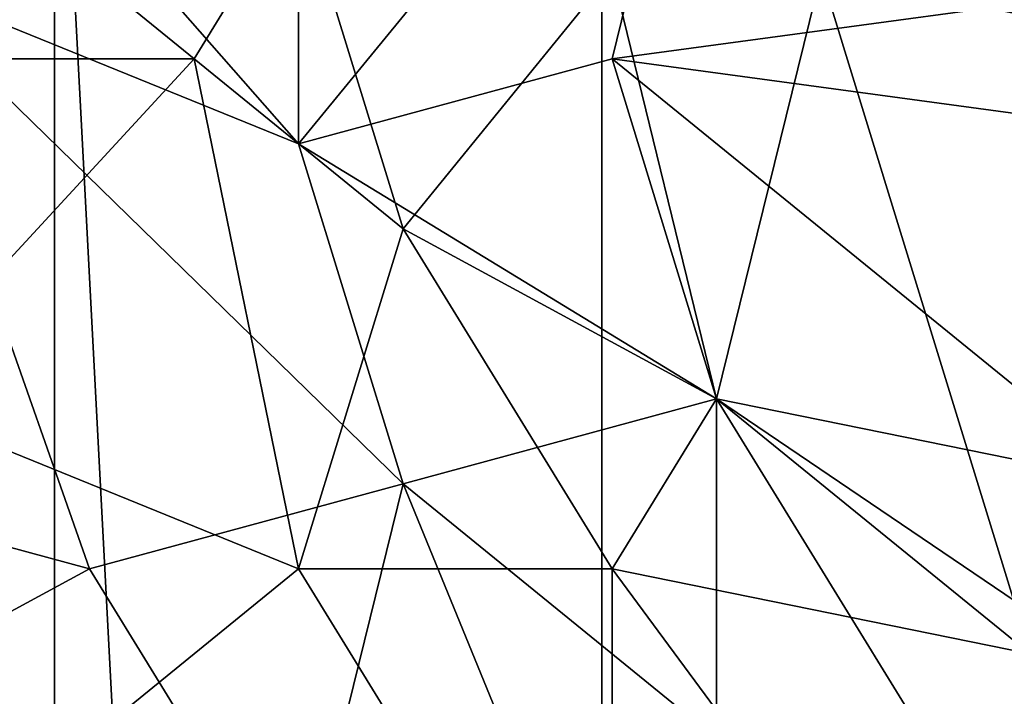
# Model space of a CAD drawing. Extents: x -0.7 to 0.7, y -0.35 to 0.35.
# Tile 185 of 226: x 0.3755 to 0.4115, y 0.1279 to 0.1526. Entities that reach past the tile are written whole.
import ezdxf

# ---------------------------------------------------------------- set-up
doc = ezdxf.new("R2010")
doc.units = 0

msp = doc.modelspace()

# ---------------------------------------------------------------- linework, layer by layer
for points in [[(0.396784, -0.21248, 0.411899), (0.396784, 0.18752, 0.411899), (0.376784, 0.16752, 0.411899)], [(0.396784, -0.21248, 0.371899), (0.376784, 0.16752, 0.371899), (0.396784, 0.18752, 0.371899)], [(0.396784, -0.21248, 0.411899), (0.396784, -0.21248, 0.371899), (0.396784, 0.18752, 0.371899)], [(0.396784, -0.21248, 0.411899), (0.396784, 0.18752, 0.371899), (0.396784, 0.18752, 0.411899)], [(0.385706, 0.148103, 0.436973), (0.385706, 0.176069, 0.436961), (0.366613, 0.169855, 0.436989)], [(0.385706, 0.148103, 0.436973), (0.40098, 0.166747, 0.436982), (0.385706, 0.176069, 0.436961)], [(0.370432, 0.154318, 0.436986), (0.385706, 0.148103, 0.436973), (0.366613, 0.169855, 0.436989)], [(0.420073, 0.151211, 0.412468), (0.397162, 0.169855, 0.412486), (0.412436, 0.166747, 0.412477)], [(0.404799, 0.154318, 0.412475), (0.397162, 0.169855, 0.412486), (0.420073, 0.151211, 0.412468)], [(0.396784, -0.21248, 0.411899), (0.376784, 0.16752, 0.411899), (0.376784, -0.19248, 0.411899)], [(0.396784, -0.21248, 0.371899), (0.376784, -0.19248, 0.371899), (0.376784, 0.16752, 0.371899)], [(0.376784, -0.19248, 0.411899), (0.376784, 0.16752, 0.411899), (0.376784, 0.16752, 0.371899)], [(0.376784, -0.19248, 0.411899), (0.376784, 0.16752, 0.371899), (0.376784, -0.19248, 0.371899)], [(0.397162, 0.151211, 0.436967), (0.40098, 0.166747, 0.436982), (0.385706, 0.148103, 0.436973)], [(0.397162, 0.151211, 0.436967), (0.420073, 0.154318, 0.436961), (0.40098, 0.166747, 0.436982)], [(0.355157, 0.151211, 0.412482), (0.366613, 0.16364, 0.412499), (0.381887, 0.151211, 0.412484)], [(0.381887, 0.151211, 0.412484), (0.366613, 0.16364, 0.412499), (0.385706, 0.157425, 0.412465)], [(0.381887, 0.151211, 0.412484), (0.385706, 0.157425, 0.412465), (0.389525, 0.144996, 0.412489)], [(0.389525, 0.144996, 0.412489), (0.385706, 0.157425, 0.412465), (0.397162, 0.154387, 0.412463)], [(0.389525, 0.144996, 0.412489), (0.397162, 0.154387, 0.412463), (0.40098, 0.138782, 0.412473)], [(0.40098, 0.138782, 0.412473), (0.397162, 0.154387, 0.412463), (0.404799, 0.154318, 0.412475)], [(0.378069, 0.132567, 0.436967), (0.370432, 0.154318, 0.436986), (0.355157, 0.138782, 0.436994)], [(0.389525, 0.135674, 0.436961), (0.385706, 0.148103, 0.436973), (0.370432, 0.154318, 0.436986)], [(0.378069, 0.132567, 0.436967), (0.389525, 0.135674, 0.436961), (0.370432, 0.154318, 0.436986)], [(0.420073, 0.148103, 0.436967), (0.420073, 0.154318, 0.436961), (0.397162, 0.151211, 0.436967)], [(0.40098, 0.138782, 0.412473), (0.404799, 0.154318, 0.412475), (0.412436, 0.12946, 0.412467)], [(0.420073, 0.151211, 0.412468), (0.412436, 0.12946, 0.412467), (0.404799, 0.154318, 0.412475)], [(0.355157, 0.151211, 0.412482), (0.381887, 0.151211, 0.412484), (0.370432, 0.138782, 0.412472)], [(0.370432, 0.138782, 0.412472), (0.381887, 0.151211, 0.412484), (0.385706, 0.132567, 0.412483)], [(0.389525, 0.144996, 0.412489), (0.385706, 0.132567, 0.412483), (0.381887, 0.151211, 0.412484)], [(0.40098, 0.138782, 0.43696), (0.397162, 0.151211, 0.436967), (0.385706, 0.148103, 0.436973)], [(0.416254, 0.135674, 0.436976), (0.420073, 0.148103, 0.436967), (0.397162, 0.151211, 0.436967)], [(0.40098, 0.138782, 0.43696), (0.416254, 0.135674, 0.436976), (0.397162, 0.151211, 0.436967)], [(0.389525, 0.135674, 0.436961), (0.40098, 0.138782, 0.43696), (0.385706, 0.148103, 0.436973)], [(0.389525, 0.144996, 0.412489), (0.397162, 0.132567, 0.412482), (0.385706, 0.132567, 0.412483)], [(0.389525, 0.144996, 0.412489), (0.40098, 0.138782, 0.412473), (0.397162, 0.132567, 0.412482)], [(0.366613, 0.126352, 0.437009), (0.378069, 0.132567, 0.436967), (0.355157, 0.138782, 0.436994)], [(0.37425, 0.123245, 0.412466), (0.370432, 0.138782, 0.412472), (0.385706, 0.132567, 0.412483)], [(0.40098, 0.126352, 0.436983), (0.40098, 0.138782, 0.43696), (0.389525, 0.135674, 0.436961)], [(0.397162, 0.132567, 0.412482), (0.40098, 0.138782, 0.412473), (0.412436, 0.12946, 0.412467)], [(0.423892, 0.123245, 0.436997), (0.416254, 0.135674, 0.436976), (0.40098, 0.138782, 0.43696)], [(0.412436, 0.120138, 0.437008), (0.423892, 0.123245, 0.436997), (0.40098, 0.138782, 0.43696)], [(0.40098, 0.126352, 0.436983), (0.412436, 0.120138, 0.437008), (0.40098, 0.138782, 0.43696)], [(0.385706, 0.120138, 0.437001), (0.389525, 0.135674, 0.436961), (0.378069, 0.132567, 0.436967)], [(0.385706, 0.120138, 0.437001), (0.393343, 0.126352, 0.436973), (0.389525, 0.135674, 0.436961)], [(0.393343, 0.126352, 0.436973), (0.40098, 0.126352, 0.436983), (0.389525, 0.135674, 0.436961)], [(0.366613, 0.126352, 0.437009), (0.385706, 0.120138, 0.437001), (0.378069, 0.132567, 0.436967)], [(0.397162, 0.113923, 0.412451), (0.37425, 0.123245, 0.412466), (0.385706, 0.132567, 0.412483)], [(0.397162, 0.113923, 0.412451), (0.385706, 0.132567, 0.412483), (0.397162, 0.132567, 0.412482)], [(0.408617, 0.11703, 0.412467), (0.397162, 0.132567, 0.412482), (0.412436, 0.12946, 0.412467)], [(0.397162, 0.113923, 0.412451), (0.397162, 0.132567, 0.412482), (0.408617, 0.11703, 0.412467)], [(0.412436, 0.12946, 0.412467), (0.423892, 0.120138, 0.412478), (0.408617, 0.11703, 0.412467)]]:
    msp.add_3dface(points)

doc.saveas('drawing.dxf')
